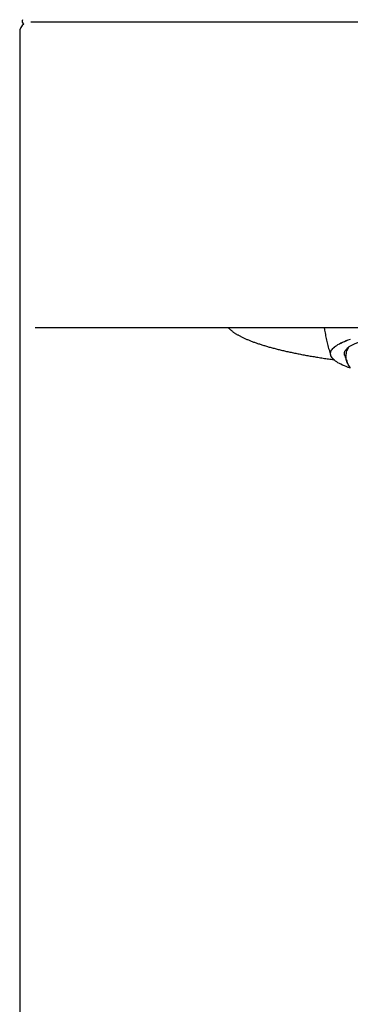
# Model space of a CAD drawing. Header units: millimetres. Extents: x 8 to 591, y 12 to 486.
# Tile 8 of 15: x 285 to 301, y 398 to 446. Entities that reach past the tile are written whole.
import ezdxf

# ---------------------------------------------------------------- set-up
doc = ezdxf.new("R2010")
doc.units = ezdxf.units.MM

msp = doc.modelspace()

# ---------------------------------------------------------------- linework, layer by layer
at = {"color": 7, "linetype": 'Continuous', "lineweight": 30}
for p, q in [((285.363, 445.899), (286.566, 445.899)), ((294.068, 445.899), (324.067, 445.899)), ((284.818, 445.399), (284.818, 310.399)), ((286.537, 430.899), (285.572, 430.899)), ((324.096, 430.899), (294.04, 430.899)), ((300.068, 429.637), (300.068, 429.635))]:
    msp.add_line(p, q, dxfattribs=at)
at = {"color": 7, "linetype": 'Continuous', "lineweight": 30, "flags": 128}
for points in [[(300.068, 429.637), (300.071, 429.678), (300.08, 429.719), (300.095, 429.76), (300.117, 429.8), (300.145, 429.841), (300.178, 429.881), (300.218, 429.922), (300.264, 429.962), (300.316, 430.002), (300.374, 430.041), (300.438, 430.081), (300.508, 430.12), (300.584, 430.159), (300.665, 430.197), (300.753, 430.235), (300.846, 430.273), (300.944, 430.31), (301.049, 430.347)], [(301.049, 428.926), (300.944, 428.963), (300.846, 429), (300.753, 429.037), (300.665, 429.075), (300.584, 429.114), (300.508, 429.152), (300.438, 429.191), (300.374, 429.231), (300.316, 429.271), (300.264, 429.31), (300.218, 429.351), (300.178, 429.391), (300.145, 429.431), (300.117, 429.472), (300.095, 429.513), (300.08, 429.554), (300.071, 429.594), (300.068, 429.635), (300.071, 429.676), (300.08, 429.717), (300.095, 429.758), (300.117, 429.799), (300.145, 429.839), (300.178, 429.88), (300.218, 429.92), (300.264, 429.96), (300.316, 430), (300.374, 430.04), (300.438, 430.079), (300.508, 430.118), (300.584, 430.157), (300.665, 430.195), (300.753, 430.233), (300.846, 430.271), (300.944, 430.308), (301.049, 430.345)], [(301.043, 428.948), (301.006, 428.998), (300.973, 429.049), (300.943, 429.099), (300.917, 429.15), (300.894, 429.201), (300.874, 429.252), (300.859, 429.303), (300.846, 429.355), (300.838, 429.406), (300.833, 429.457), (300.831, 429.509), (300.833, 429.56), (300.839, 429.612), (300.848, 429.663), (300.86, 429.714), (300.877, 429.766), (300.897, 429.817), (300.92, 429.868), (300.947, 429.919), (300.977, 429.97)]]:
    msp.add_lwpolyline(points, dxfattribs=at)
at = {"color": 7, "linetype": 'Continuous', "lineweight": 30}
for centre, radius, start, end in [((285.318, 445.399), 0.5, 126.8858, 180), ((285.085, 445.932), 0.15, 148.2338, 243.0741), ((303.846, 424.638), 6.055, 96.2485, 118.2852)]:
    msp.add_arc(centre, radius, start, end, dxfattribs=at)
for points, knots in [([(286.566, 445.899), (286.567, 445.899), (286.57, 445.899), (286.584, 445.899), (286.605, 445.899), (286.633, 445.899), (286.668, 445.899), (286.71, 445.899), (286.762, 445.899), (286.822, 445.899), (286.894, 445.899), (286.973, 445.899), (287.062, 445.899), (287.155, 445.899), (287.253, 445.899), (287.354, 445.899), (287.462, 445.899), (287.576, 445.899), (287.697, 445.899), (287.824, 445.899), (287.961, 445.899), (288.11, 445.899), (288.269, 445.899), (288.436, 445.899), (288.61, 445.899), (288.785, 445.899), (288.959, 445.899), (289.133, 445.899), (289.312, 445.899), (289.495, 445.899), (289.683, 445.899), (289.875, 445.899), (290.078, 445.899), (290.292, 445.899), (290.516, 445.899), (290.745, 445.899), (290.978, 445.899), (291.208, 445.899), (291.433, 445.899), (291.653, 445.899), (291.876, 445.899), (292.101, 445.899), (292.328, 445.899), (292.556, 445.899), (292.794, 445.899), (293.041, 445.899), (293.297, 445.899), (293.553, 445.899), (293.81, 445.899), (293.982, 445.899), (294.068, 445.899)], [0, 0, 0, 0, 0.0202141, 0.040388, 0.0605407, 0.0806912, 0.1008585, 0.1210616, 0.1412688, 0.1634412, 0.1855822, 0.2077173, 0.2298718, 0.2520712, 0.2722219, 0.2923269, 0.3124055, 0.3324769, 0.3525604, 0.3726752, 0.3927839, 0.4148392, 0.4368567, 0.4588621, 0.4808813, 0.5029402, 0.5229595, 0.5429306, 0.5628728, 0.5828059, 0.6027496, 0.6227234, 0.6426907, 0.6645913, 0.6864551, 0.7083087, 0.7301783, 0.7520905, 0.7719799, 0.791825, 0.8116456, 0.8314618, 0.8512935, 0.8711608, 0.8910325, 0.9128349, 0.9346061, 0.9563728, 0.9781619, 1, 1, 1, 1]), ([(294.04, 430.899), (293.961, 430.899), (293.805, 430.899), (293.571, 430.899), (293.338, 430.899), (293.106, 430.899), (292.874, 430.899), (292.643, 430.899), (292.406, 430.899), (292.163, 430.899), (291.915, 430.899), (291.67, 430.899), (291.427, 430.899), (291.194, 430.899), (290.971, 430.899), (290.759, 430.899), (290.55, 430.899), (290.345, 430.899), (290.143, 430.899), (289.945, 430.899), (289.744, 430.899), (289.541, 430.899), (289.338, 430.899), (289.14, 430.899), (288.948, 430.899), (288.767, 430.899), (288.598, 430.899), (288.439, 430.899), (288.286, 430.899), (288.139, 430.899), (287.997, 430.899), (287.861, 430.899), (287.727, 430.899), (287.595, 430.899), (287.467, 430.899), (287.347, 430.899), (287.234, 430.899), (287.133, 430.899), (287.042, 430.899), (286.961, 430.899), (286.886, 430.899), (286.819, 430.899), (286.759, 430.899), (286.706, 430.899), (286.658, 430.899), (286.617, 430.899), (286.583, 430.899), (286.559, 430.899), (286.542, 430.899), (286.539, 430.899), (286.537, 430.899)], [0, 0, 0, 0, 0.019843, 0.039648, 0.059436, 0.079226, 0.099038, 0.118893, 0.13876, 0.160571, 0.182365, 0.204168, 0.226007, 0.247909, 0.267807, 0.287677, 0.307539, 0.327413, 0.347319, 0.367277, 0.38725, 0.409181, 0.431101, 0.453037, 0.475015, 0.49706, 0.51709, 0.537096, 0.557096, 0.577109, 0.597156, 0.617254, 0.637368, 0.659454, 0.681527, 0.703614, 0.725739, 0.747928, 0.768087, 0.788216, 0.808335, 0.828463, 0.848618, 0.86882, 0.889036, 0.911226, 0.933392, 0.955559, 0.977754, 1, 1, 1, 1]), ([(295.064, 430.899), (295.069, 430.894), (295.084, 430.877), (295.113, 430.849), (295.151, 430.815), (295.191, 430.78), (295.234, 430.747), (295.279, 430.713), (295.325, 430.68), (295.374, 430.647), (295.425, 430.614), (295.478, 430.582), (295.533, 430.55), (295.589, 430.519), (295.648, 430.488), (295.708, 430.457), (295.771, 430.426), (295.835, 430.396), (295.901, 430.366), (295.969, 430.337), (296.039, 430.307), (296.11, 430.278), (296.184, 430.249), (296.259, 430.221), (296.337, 430.192), (296.415, 430.164), (296.496, 430.136), (296.579, 430.109), (296.663, 430.081), (296.749, 430.054), (296.837, 430.027), (296.927, 430.001), (297.019, 429.974), (297.112, 429.948), (297.207, 429.922), (297.303, 429.897), (297.402, 429.871), (297.502, 429.846), (297.604, 429.821), (297.707, 429.796), (297.812, 429.772), (297.919, 429.748), (298.028, 429.724), (298.138, 429.7), (298.249, 429.676), (298.362, 429.653), (298.477, 429.63), (298.594, 429.608), (298.712, 429.585), (298.831, 429.563), (298.952, 429.541), (299.074, 429.519), (299.198, 429.498), (299.324, 429.477), (299.45, 429.456), (299.579, 429.436), (299.708, 429.415), (299.839, 429.395), (299.972, 429.376), (300.103, 429.357), (300.19, 429.345), (300.232, 429.339)], [0, 0, 0, 0, 0.006791, 0.023952, 0.041267, 0.058698, 0.07621, 0.093772, 0.111361, 0.128956, 0.146539, 0.164102, 0.181637, 0.199143, 0.216616, 0.234055, 0.251461, 0.268835, 0.286177, 0.303489, 0.320773, 0.33803, 0.355262, 0.37247, 0.389655, 0.40682, 0.423966, 0.441093, 0.458204, 0.475299, 0.492379, 0.509446, 0.5265, 0.543542, 0.560573, 0.577593, 0.594604, 0.611606, 0.628599, 0.645584, 0.662562, 0.679533, 0.696497, 0.713454, 0.730406, 0.747353, 0.764294, 0.781231, 0.798162, 0.81509, 0.832013, 0.848933, 0.865848, 0.882761, 0.89967, 0.916576, 0.933479, 0.950379, 0.967276, 0.984171, 1, 1, 1, 1]), ([(299.762, 430.899), (299.764, 430.886), (299.773, 430.826), (299.792, 430.72), (299.818, 430.581), (299.846, 430.442), (299.877, 430.304), (299.909, 430.166), (299.944, 430.028), (299.98, 429.891), (300.019, 429.755), (300.053, 429.642), (300.074, 429.574), (300.081, 429.551)], [0, 0, 0, 0, 0.028447, 0.130637, 0.232827, 0.335018, 0.43721, 0.539402, 0.641595, 0.74379, 0.845985, 0.948181, 1, 1, 1, 1]), ([(300.766, 429.55), (300.762, 429.562), (300.754, 429.591), (300.75, 429.635), (300.754, 429.683), (300.768, 429.731), (300.789, 429.775), (300.816, 429.817), (300.847, 429.855), (300.884, 429.894), (300.927, 429.932), (300.96, 429.957), (300.977, 429.97)], [0, 0, 0, 0, 0.0896, 0.202352, 0.315166, 0.42798, 0.540732, 0.632552, 0.724423, 0.816309, 0.90818, 1, 1, 1, 1]), ([(300.766, 429.55), (300.768, 429.544), (300.784, 429.495), (300.817, 429.404), (300.855, 429.3), (300.879, 429.239), (300.887, 429.22)], [0, 0, 0, 0, 0.049364, 0.438863, 0.828375, 1, 1, 1, 1])]:
    msp.add_open_spline(points, degree=3, knots=knots, dxfattribs=at)

doc.saveas('drawing.dxf')
